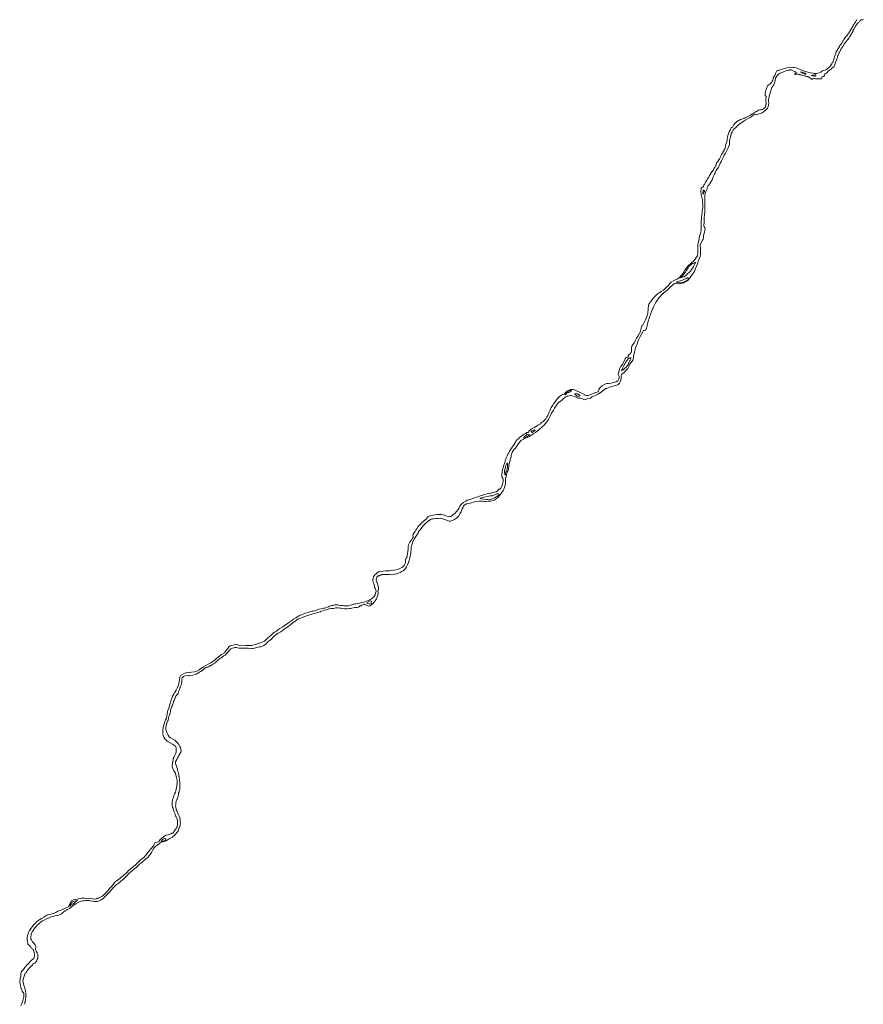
# Model space of a CAD drawing. Header units: metres. Extents: x 222609 to 404409, y 8547781 to 8795234.
# Tile 17 of 39: x 374342 to 383106, y 8565096 to 8575332. Entities that reach past the tile are written whole.
import ezdxf

# ---------------------------------------------------------------- set-up
doc = ezdxf.new("R2010")
doc.units = ezdxf.units.M
doc.layers.add('01. RIO', color=7, linetype='Continuous', lineweight=5, true_color=0x2776bb)

# ---------------------------------------------------------------- blocks, each defined once
blk = doc.blocks.new('REIORORI')
at = {"layer": '01. RIO', "color": 152, "lineweight": 15, "true_color": 0x2776bb, "flags": 128}
for points in [[(383067, 8575314), (383071, 8575319), (383078, 8575325), (383083, 8575330), (383092, 8575332), (383101, 8575331), (383106, 8575333)], [(379631, 8571045), (379632, 8571047), (379632, 8571050), (379632, 8571053), (379636, 8571057), (379647, 8571069), (379658, 8571080), (379673, 8571086), (379689, 8571089), (379696, 8571098), (379709, 8571104), (379723, 8571116), (379751, 8571131), (379760, 8571142), (379779, 8571154), (379795, 8571170), (379808, 8571184), (379819, 8571202), (379828, 8571219), (379838, 8571245), (379852, 8571272), (379864, 8571301), (379879, 8571325), (379886, 8571337), (379905, 8571360), (379920, 8571381), (379936, 8571400), (379950, 8571415), (379969, 8571429), (379981, 8571435), (379997, 8571438), (380004, 8571445), (380011, 8571457), (380014, 8571461), (380022, 8571465), (380029, 8571469), (380033, 8571472), (380036, 8571476), (380038, 8571478), (380041, 8571478), (380044, 8571478), (380053, 8571482), (380064, 8571488), (380075, 8571488), (380091, 8571487), (380111, 8571481), (380133, 8571472), (380156, 8571460), (380185, 8571447), (380208, 8571435), (380214, 8571428), (380226, 8571427), (380244, 8571427), (380264, 8571432), (380293, 8571442), (380308, 8571449), (380328, 8571455), (380350, 8571465), (380353, 8571473), (380360, 8571489), (380373, 8571507), (380397, 8571529), (380419, 8571542), (380440, 8571549), (380459, 8571551), (380485, 8571555), (380510, 8571560), (380539, 8571569), (380554, 8571578), (380564, 8571592), (380570, 8571609), (380569, 8571624), (380562, 8571637), (380560, 8571645), (380562, 8571661), (380568, 8571680), (380574, 8571702), (380584, 8571725), (380599, 8571745), (380615, 8571768), (380626, 8571791), (380632, 8571805), (380643, 8571819), (380658, 8571825), (380666, 8571833), (380668, 8571844), (380684, 8571859), (380694, 8571873), (380698, 8571883), (380697, 8571893), (380697, 8571909), (380698, 8571926), (380701, 8571939), (380715, 8571960), (380729, 8571978), (380737, 8571994), (380751, 8572020), (380764, 8572043), (380778, 8572065), (380792, 8572089), (380796, 8572110), (380800, 8572136), (380805, 8572148), (380816, 8572157), (380830, 8572184), (380843, 8572213), (380854, 8572237), (380863, 8572263), (380868, 8572279), (380869, 8572294), (380870, 8572310), (380872, 8572324), (380872, 8572334), (380874, 8572357), (380877, 8572374), (380883, 8572384), (380904, 8572413), (380924, 8572437), (380939, 8572455), (380953, 8572467), (380969, 8572483), (380980, 8572489), (381005, 8572505), (381029, 8572520), (381046, 8572537), (381066, 8572554), (381077, 8572567), (381086, 8572577), (381097, 8572588), (381110, 8572602), (381134, 8572618), (381156, 8572628), (381178, 8572639), (381200, 8572655), (381213, 8572672), (381233, 8572698), (381246, 8572714), (381251, 8572728), (381270, 8572754), (381289, 8572777), (381313, 8572797), (381347, 8572830), (381369, 8572859), (381382, 8572879), (381385, 8572897), (381386, 8572918), (381387, 8572945), (381386, 8572964), (381388, 8572990), (381395, 8573027), (381400, 8573049), (381402, 8573067), (381408, 8573091), (381418, 8573125), (381422, 8573145), (381423, 8573160), (381423, 8573186), (381423, 8573197), (381422, 8573201), (381421, 8573210), (381422, 8573224), (381423, 8573242), (381424, 8573259), (381425, 8573274), (381426, 8573285), (381428, 8573293), (381430, 8573304), (381431, 8573324), (381433, 8573342), (381435, 8573364), (381438, 8573378), (381437, 8573388), (381437, 8573407), (381436, 8573413), (381436, 8573421), (381437, 8573436), (381436, 8573448), (381434, 8573460), (381431, 8573474), (381429, 8573488), (381426, 8573500), (381422, 8573513), (381420, 8573525), (381419, 8573539), (381419, 8573556), (381420, 8573568), (381422, 8573581), (381427, 8573587), (381432, 8573589), (381440, 8573590), (381445, 8573599), (381450, 8573613), (381456, 8573622), (381468, 8573642), (381480, 8573662), (381488, 8573677), (381502, 8573696), (381509, 8573712), (381516, 8573724), (381525, 8573739), (381536, 8573754), (381548, 8573772), (381555, 8573788), (381562, 8573800), (381571, 8573812), (381575, 8573816), (381576, 8573821), (381577, 8573826), (381579, 8573833), (381582, 8573842), (381585, 8573849), (381593, 8573859), (381605, 8573876), (381611, 8573883), (381620, 8573899), (381626, 8573912), (381634, 8573930), (381639, 8573940), (381645, 8573949), (381648, 8573955), (381653, 8573965), (381659, 8573976), (381662, 8573984), (381670, 8573994), (381672, 8574002), (381673, 8574011), (381675, 8574020), (381678, 8574036), (381682, 8574046), (381687, 8574062), (381690, 8574078), (381691, 8574091), (381694, 8574111), (381697, 8574128), (381705, 8574149), (381712, 8574165), (381721, 8574183), (381725, 8574190), (381730, 8574204), (381739, 8574213), (381746, 8574216), (381749, 8574221), (381753, 8574229), (381756, 8574235), (381762, 8574238), (381767, 8574248), (381774, 8574255), (381779, 8574260), (381783, 8574263), (381788, 8574267), (381794, 8574273), (381802, 8574279), (381808, 8574283), (381820, 8574289), (381829, 8574293), (381844, 8574299), (381856, 8574305), (381866, 8574309), (381875, 8574310), (381884, 8574315), (381893, 8574318), (381907, 8574327), (381926, 8574336), (381937, 8574343), (381941, 8574346), (381958, 8574356), (381971, 8574363), (381983, 8574371), (381992, 8574378), (382002, 8574382), (382008, 8574385), (382016, 8574390), (382031, 8574395), (382045, 8574396), (382057, 8574400), (382068, 8574407), (382077, 8574413), (382086, 8574419), (382090, 8574429), (382092, 8574440), (382093, 8574448), (382094, 8574453), (382095, 8574458), (382095, 8574469), (382094, 8574487), (382092, 8574500), (382093, 8574507), (382094, 8574514), (382095, 8574521), (382095, 8574533), (382090, 8574539), (382087, 8574541), (382086, 8574548), (382086, 8574560), (382088, 8574574), (382087, 8574580), (382089, 8574585), (382093, 8574592), (382094, 8574600), (382096, 8574606), (382101, 8574617), (382103, 8574628), (382112, 8574641), (382121, 8574654), (382133, 8574662), (382146, 8574673), (382154, 8574684), (382160, 8574692), (382163, 8574698), (382165, 8574699), (382167, 8574702), (382170, 8574710), (382171, 8574720), (382169, 8574729), (382170, 8574732), (382174, 8574734), (382180, 8574741), (382182, 8574747), (382187, 8574753), (382189, 8574759), (382193, 8574765), (382194, 8574772), (382197, 8574780), (382202, 8574788), (382203, 8574795), (382208, 8574799), (382216, 8574803), (382225, 8574804), (382233, 8574806), (382244, 8574812), (382259, 8574817), (382277, 8574823), (382299, 8574829), (382313, 8574833), (382335, 8574836), (382357, 8574837), (382372, 8574836), (382388, 8574834), (382408, 8574832), (382425, 8574825), (382449, 8574814), (382470, 8574803), (382503, 8574792), (382520, 8574789), (382554, 8574781), (382589, 8574775), (382599, 8574773), (382619, 8574773), (382635, 8574776), (382648, 8574780), (382664, 8574785), (382672, 8574792), (382682, 8574799), (382696, 8574803), (382708, 8574806), (382722, 8574815), (382734, 8574824), (382744, 8574833), (382753, 8574840), (382758, 8574846), (382765, 8574854), (382775, 8574869), (382783, 8574884), (382788, 8574890), (382792, 8574899), (382795, 8574910), (382803, 8574929), (382802, 8574936), (382802, 8574940), (382805, 8574945), (382808, 8574950), (382813, 8574963), (382819, 8574979), (382822, 8574991), (382825, 8574997), (382832, 8575009), (382838, 8575019), (382841, 8575028), (382848, 8575035), (382857, 8575053), (382862, 8575063), (382871, 8575075), (382879, 8575086), (382886, 8575098), (382895, 8575111), (382905, 8575126), (382917, 8575146), (382923, 8575159), (382933, 8575166), (382943, 8575175), (382946, 8575184), (382950, 8575186), (382951, 8575190), (382956, 8575194), (382961, 8575205), (382967, 8575214), (382978, 8575230), (382981, 8575237), (382982, 8575241), (382983, 8575244), (382986, 8575248), (382989, 8575255), (382993, 8575259), (382997, 8575261), (382997, 8575266), (382998, 8575269), (383002, 8575275), (383007, 8575282), (383011, 8575289), (383015, 8575296), (383025, 8575308), (383029, 8575314), (383033, 8575322), (383039, 8575331)], [(379658, 8571015), (379665, 8571018), (379674, 8571022), (379676, 8571025), (379680, 8571029), (379702, 8571042), (379719, 8571053), (379730, 8571066), (379746, 8571080), (379762, 8571091), (379773, 8571102), (379786, 8571114), (379799, 8571128), (379807, 8571137), (379819, 8571152), (379827, 8571165), (379835, 8571177), (379843, 8571190), (379854, 8571211), (379868, 8571242), (379883, 8571265), (379899, 8571292), (379921, 8571328), (379941, 8571351), (379967, 8571371), (379979, 8571379), (379987, 8571389), (379999, 8571399), (380013, 8571410), (380026, 8571417), (380035, 8571419), (380046, 8571423), (380064, 8571426), (380094, 8571419), (380131, 8571403), (380145, 8571398), (380167, 8571399), (380193, 8571391), (380197, 8571384), (380208, 8571380), (380223, 8571383), (380237, 8571390), (380259, 8571393), (380272, 8571399), (380287, 8571410), (380295, 8571414), (380308, 8571418), (380333, 8571432), (380354, 8571443), (380382, 8571459), (380403, 8571477), (380431, 8571498), (380441, 8571498), (380466, 8571511), (380491, 8571516), (380508, 8571522), (380532, 8571528), (380554, 8571537), (380563, 8571543), (380573, 8571553), (380579, 8571566), (380585, 8571576), (380592, 8571599), (380590, 8571621), (380590, 8571632), (380597, 8571646), (380620, 8571666), (380642, 8571687), (380658, 8571706), (380668, 8571720), (380674, 8571734), (380682, 8571752), (380694, 8571768), (380711, 8571792), (380720, 8571813), (380719, 8571832), (380722, 8571847), (380728, 8571873), (380732, 8571893), (380740, 8571920), (380745, 8571938), (380752, 8571953), (380759, 8571972), (380766, 8571994), (380774, 8572010), (380789, 8572039), (380803, 8572064), (380814, 8572087), (380823, 8572100), (380833, 8572101), (380842, 8572105), (380848, 8572111), (380854, 8572121), (380857, 8572135), (380862, 8572153), (380865, 8572168), (380872, 8572199), (380875, 8572208), (380876, 8572216), (380878, 8572220), (380883, 8572235), (380888, 8572249), (380891, 8572256), (380894, 8572267), (380897, 8572280), (380901, 8572289), (380905, 8572299), (380913, 8572317), (380916, 8572325), (380921, 8572337), (380929, 8572353), (380935, 8572368), (380939, 8572376), (380947, 8572387), (380958, 8572401), (380965, 8572413), (380975, 8572429), (380983, 8572440), (380998, 8572457), (381004, 8572462), (381009, 8572471), (381019, 8572481), (381034, 8572493), (381047, 8572504), (381070, 8572523), (381104, 8572555), (381117, 8572567), (381132, 8572579), (381146, 8572588), (381157, 8572594), (381172, 8572588), (381189, 8572585), (381208, 8572588), (381240, 8572598), (381267, 8572612), (381285, 8572624), (381297, 8572639), (381308, 8572652), (381320, 8572672), (381330, 8572685), (381341, 8572701), (381351, 8572716), (381359, 8572738), (381366, 8572756), (381372, 8572770), (381383, 8572793), (381391, 8572818), (381400, 8572845), (381410, 8572872), (381415, 8572889), (381413, 8572916), (381413, 8572942), (381413, 8572959), (381410, 8572979), (381411, 8572993), (381417, 8573007), (381420, 8573016), (381436, 8573039), (381443, 8573050), (381444, 8573063), (381446, 8573086), (381449, 8573103), (381455, 8573125), (381461, 8573140), (381462, 8573158), (381460, 8573168), (381453, 8573180), (381450, 8573189), (381450, 8573201), (381452, 8573218), (381453, 8573234), (381453, 8573246), (381453, 8573263), (381454, 8573284), (381455, 8573293), (381455, 8573305), (381456, 8573314), (381458, 8573326), (381458, 8573343), (381459, 8573364), (381461, 8573381), (381461, 8573391), (381460, 8573407), (381461, 8573426), (381460, 8573453), (381460, 8573484), (381458, 8573496), (381459, 8573506), (381464, 8573523), (381466, 8573533), (381470, 8573545), (381477, 8573561), (381479, 8573567), (381482, 8573577), (381485, 8573588), (381492, 8573602), (381498, 8573609), (381507, 8573622), (381518, 8573641), (381535, 8573669), (381545, 8573697), (381553, 8573714), (381560, 8573730), (381566, 8573740), (381571, 8573748), (381578, 8573764), (381585, 8573775), (381600, 8573799), (381611, 8573820), (381620, 8573842), (381631, 8573862), (381642, 8573884), (381655, 8573906), (381662, 8573923), (381674, 8573945), (381690, 8573980), (381701, 8574001), (381709, 8574016), (381715, 8574033), (381717, 8574053), (381715, 8574068), (381718, 8574085), (381724, 8574102), (381728, 8574122), (381728, 8574136), (381732, 8574144), (381745, 8574164), (381755, 8574185), (381765, 8574198), (381780, 8574212), (381798, 8574228), (381810, 8574239), (381833, 8574258), (381858, 8574275), (381877, 8574286), (381902, 8574300), (381929, 8574316), (381941, 8574324), (381959, 8574336), (381971, 8574347), (381979, 8574349), (381987, 8574346), (381992, 8574344), (382004, 8574346), (382015, 8574349), (382036, 8574358), (382055, 8574365), (382070, 8574373), (382087, 8574387), (382100, 8574400), (382112, 8574414), (382117, 8574426), (382122, 8574445), (382123, 8574471), (382122, 8574493), (382120, 8574509), (382123, 8574517), (382127, 8574522), (382129, 8574539), (382135, 8574563), (382141, 8574578), (382146, 8574593), (382149, 8574607), (382157, 8574627), (382175, 8574654), (382181, 8574667), (382187, 8574682), (382189, 8574698), (382195, 8574723), (382200, 8574734), (382207, 8574746), (382219, 8574760), (382234, 8574772), (382249, 8574780), (382268, 8574788), (382285, 8574795), (382302, 8574802), (382307, 8574805), (382322, 8574806), (382333, 8574808), (382341, 8574809), (382345, 8574810), (382355, 8574810), (382363, 8574808), (382376, 8574802), (382393, 8574793), (382398, 8574790), (382404, 8574787), (382409, 8574785), (382412, 8574780), (382406, 8574776), (382396, 8574772), (382396, 8574768), (382396, 8574766), (382396, 8574765), (382399, 8574764), (382404, 8574764), (382408, 8574766), (382413, 8574767), (382418, 8574768), (382425, 8574766), (382429, 8574765), (382435, 8574765), (382443, 8574762), (382447, 8574760), (382455, 8574759), (382464, 8574757), (382469, 8574755), (382480, 8574753), (382490, 8574750), (382501, 8574746), (382509, 8574744), (382514, 8574743), (382519, 8574742), (382524, 8574742), (382529, 8574740), (382534, 8574737), (382541, 8574733), (382549, 8574728), (382554, 8574724), (382563, 8574718), (382568, 8574715), (382577, 8574714), (382583, 8574717), (382590, 8574720), (382599, 8574720), (382609, 8574719), (382616, 8574719), (382628, 8574718), (382641, 8574718), (382662, 8574718), (382670, 8574719), (382672, 8574722), (382674, 8574726), (382674, 8574730), (382674, 8574735), (382677, 8574738), (382684, 8574739), (382692, 8574741), (382695, 8574742), (382698, 8574745), (382699, 8574749), (382700, 8574755), (382702, 8574759), (382707, 8574769), (382714, 8574773), (382720, 8574774), (382722, 8574778), (382722, 8574781), (382726, 8574781), (382732, 8574782), (382735, 8574788), (382735, 8574793), (382735, 8574794), (382739, 8574796), (382745, 8574800), (382752, 8574805), (382755, 8574808), (382759, 8574812), (382768, 8574815), (382772, 8574819), (382776, 8574826), (382781, 8574831), (382787, 8574834), (382795, 8574837), (382798, 8574839), (382800, 8574842), (382804, 8574847), (382807, 8574852), (382809, 8574861), (382811, 8574865), (382814, 8574876), (382817, 8574884), (382818, 8574890), (382822, 8574899), (382824, 8574907), (382826, 8574913), (382829, 8574922), (382830, 8574926), (382836, 8574940), (382838, 8574948), (382839, 8574952), (382842, 8574961), (382844, 8574964), (382848, 8574976), (382852, 8574984), (382857, 8574992), (382862, 8575003), (382866, 8575010), (382869, 8575015), (382871, 8575020), (382876, 8575031), (382882, 8575038), (382887, 8575047), (382893, 8575055), (382896, 8575060), (382899, 8575062), (382903, 8575070), (382905, 8575074), (382908, 8575081), (382913, 8575088), (382919, 8575094), (382929, 8575107), (382931, 8575108), (382936, 8575115), (382942, 8575124), (382949, 8575131), (382958, 8575142), (382962, 8575149), (382966, 8575156), (382973, 8575165), (382973, 8575169), (382975, 8575172), (382976, 8575175), (382978, 8575179), (382981, 8575186), (382984, 8575191), (382993, 8575200), (382994, 8575203), (382995, 8575207), (382997, 8575210), (382999, 8575214), (382999, 8575217), (382999, 8575222), (383002, 8575227), (383007, 8575233), (383011, 8575235), (383017, 8575247), (383022, 8575257), (383026, 8575264), (383028, 8575269), (383033, 8575276), (383037, 8575281), (383040, 8575285), (383045, 8575291), (383049, 8575296), (383054, 8575302), (383065, 8575311)], [(374363, 8565105), (374367, 8565113), (374371, 8565122), (374373, 8565130), (374376, 8565139), (374378, 8565148), (374381, 8565160), (374383, 8565165), (374384, 8565171), (374385, 8565177), (374386, 8565186), (374386, 8565195), (374386, 8565202), (374384, 8565209), (374380, 8565216), (374375, 8565223), (374369, 8565234), (374364, 8565246), (374360, 8565257), (374358, 8565261), (374352, 8565289), (374346, 8565317), (374342, 8565329), (374347, 8565369), (374353, 8565389), (374354, 8565399), (374353, 8565412), (374358, 8565429), (374365, 8565441), (374380, 8565459), (374394, 8565478), (374412, 8565500), (374432, 8565521), (374458, 8565547), (374465, 8565555), (374475, 8565563), (374488, 8565574), (374493, 8565585), (374496, 8565597), (374497, 8565611), (374495, 8565624), (374491, 8565632), (374486, 8565654), (374482, 8565666), (374478, 8565670), (374465, 8565676), (374457, 8565690), (374449, 8565703), (374444, 8565708), (374433, 8565715), (374428, 8565722), (374427, 8565735), (374424, 8565744), (374423, 8565754), (374421, 8565769), (374419, 8565780), (374419, 8565792), (374422, 8565808), (374425, 8565823), (374438, 8565848), (374445, 8565863), (374459, 8565884), (374474, 8565904), (374482, 8565915), (374490, 8565926), (374497, 8565929), (374505, 8565939), (374511, 8565948), (374532, 8565963), (374552, 8565977), (374569, 8565989), (374593, 8566003), (374612, 8566016), (374623, 8566022), (374636, 8566027), (374656, 8566029), (374678, 8566036), (374701, 8566043), (374718, 8566051), (374738, 8566063), (374761, 8566070), (374795, 8566087), (374813, 8566096), (374844, 8566108), (374853, 8566113), (374855, 8566126), (374860, 8566133), (374870, 8566153), (374875, 8566168), (374879, 8566176), (374897, 8566181), (374923, 8566185), (374942, 8566189), (374948, 8566194), (374969, 8566197), (374989, 8566200), (375001, 8566201), (375011, 8566199), (375027, 8566196), (375048, 8566194), (375062, 8566197), (375078, 8566198), (375099, 8566193), (375119, 8566191), (375139, 8566193), (375147, 8566198), (375159, 8566200), (375176, 8566206), (375195, 8566216), (375211, 8566230), (375229, 8566248), (375253, 8566271), (375280, 8566304), (375304, 8566328), (375319, 8566352), (375337, 8566372), (375353, 8566383), (375369, 8566395), (375398, 8566419), (375421, 8566436), (375451, 8566463), (375477, 8566490), (375504, 8566511), (375545, 8566547), (375574, 8566574), (375595, 8566594), (375631, 8566623), (375656, 8566651), (375671, 8566671), (375688, 8566692), (375706, 8566712), (375715, 8566722), (375725, 8566736), (375733, 8566744), (375738, 8566762), (375745, 8566774), (375767, 8566783), (375781, 8566787), (375791, 8566790), (375796, 8566799), (375800, 8566808), (375804, 8566814), (375813, 8566818), (375819, 8566822), (375829, 8566834), (375848, 8566845), (375865, 8566853), (375883, 8566857), (375911, 8566869), (375922, 8566874), (375932, 8566877), (375939, 8566884), (375944, 8566891), (375949, 8566900), (375957, 8566910), (375963, 8566918), (375968, 8566929), (375977, 8566943), (375982, 8566965), (375983, 8566986), (375980, 8567007), (375973, 8567031), (375966, 8567045), (375962, 8567055), (375953, 8567082), (375945, 8567097), (375940, 8567114), (375935, 8567136), (375929, 8567145), (375925, 8567170), (375925, 8567195), (375929, 8567221), (375939, 8567250), (375951, 8567283), (375959, 8567301), (375966, 8567333), (375973, 8567364), (375977, 8567396), (375977, 8567423), (375969, 8567463), (375959, 8567500), (375944, 8567523), (375935, 8567542), (375926, 8567566), (375926, 8567578), (375928, 8567602), (375933, 8567621), (375936, 8567637), (375937, 8567650), (375942, 8567662), (375946, 8567670), (375954, 8567687), (375960, 8567699), (375966, 8567717), (375969, 8567736), (375969, 8567752), (375967, 8567767), (375961, 8567780), (375951, 8567788), (375931, 8567800), (375904, 8567813), (375875, 8567833), (375850, 8567856), (375841, 8567875), (375834, 8567892), (375828, 8567918), (375830, 8567947), (375833, 8567971), (375838, 8568002), (375845, 8568024), (375856, 8568053), (375866, 8568071), (375869, 8568092), (375873, 8568112), (375878, 8568136), (375880, 8568151), (375892, 8568174), (375904, 8568222), (375911, 8568251), (375922, 8568277), (375930, 8568300), (375943, 8568322), (375948, 8568332), (375956, 8568345), (375966, 8568362), (375977, 8568384), (375992, 8568418), (375998, 8568449), (376002, 8568472), (376004, 8568500), (376012, 8568516), (376036, 8568529), (376068, 8568541), (376102, 8568547), (376127, 8568549), (376159, 8568553), (376181, 8568559), (376206, 8568575), (376224, 8568589), (376250, 8568603), (376275, 8568620), (376301, 8568632), (376327, 8568645), (376363, 8568671), (376382, 8568689), (376407, 8568709), (376440, 8568733), (376468, 8568749), (376485, 8568771), (376503, 8568795), (376513, 8568812), (376527, 8568823), (376547, 8568828), (376569, 8568835), (376598, 8568836), (376624, 8568828), (376647, 8568829), (376690, 8568825), (376719, 8568827), (376750, 8568828), (376777, 8568833), (376813, 8568844), (376855, 8568856), (376884, 8568873), (376915, 8568901), (376932, 8568916), (376959, 8568939), (376976, 8568953), (376988, 8568966), (377010, 8568977), (377024, 8568988), (377046, 8569003), (377075, 8569022), (377104, 8569041), (377130, 8569058), (377148, 8569071), (377170, 8569088), (377188, 8569100), (377209, 8569113), (377229, 8569126), (377250, 8569138), (377279, 8569150), (377310, 8569161), (377336, 8569170), (377357, 8569177), (377376, 8569183), (377391, 8569185), (377408, 8569187), (377419, 8569190), (377433, 8569196), (377450, 8569203), (377473, 8569209), (377486, 8569212), (377498, 8569214), (377511, 8569214), (377522, 8569219), (377535, 8569224), (377551, 8569229), (377560, 8569235), (377573, 8569238), (377586, 8569241), (377598, 8569242), (377613, 8569248), (377630, 8569250), (377648, 8569248), (377661, 8569245), (377677, 8569243), (377694, 8569241), (377709, 8569240), (377730, 8569240), (377741, 8569238), (377755, 8569240), (377776, 8569244), (377792, 8569248), (377801, 8569252), (377809, 8569256), (377817, 8569257), (377828, 8569258), (377837, 8569259), (377853, 8569263), (377872, 8569267), (377887, 8569271), (377904, 8569275), (377927, 8569280), (377945, 8569286), (377962, 8569294), (377978, 8569301), (377984, 8569306), (377996, 8569311), (378010, 8569322), (378022, 8569334), (378034, 8569352), (378039, 8569372), (378044, 8569389), (378042, 8569400), (378037, 8569417), (378033, 8569425), (378029, 8569432), (378027, 8569448), (378021, 8569466), (378017, 8569476), (378014, 8569488), (378012, 8569501), (378012, 8569511), (378014, 8569524), (378019, 8569539), (378024, 8569551), (378033, 8569560), (378042, 8569569), (378059, 8569585), (378070, 8569591), (378087, 8569592), (378105, 8569596), (378118, 8569599), (378143, 8569601), (378168, 8569602), (378185, 8569604), (378202, 8569605), (378226, 8569608), (378252, 8569612), (378277, 8569620), (378299, 8569630), (378320, 8569641), (378336, 8569658), (378348, 8569678), (378349, 8569688), (378350, 8569707), (378351, 8569719), (378355, 8569729), (378362, 8569742), (378366, 8569753), (378368, 8569766), (378371, 8569782), (378375, 8569805), (378377, 8569828), (378377, 8569851), (378380, 8569872), (378388, 8569887), (378394, 8569902), (378407, 8569915), (378416, 8569930), (378423, 8569942), (378429, 8569953), (378429, 8569961), (378427, 8569969), (378428, 8569976), (378430, 8569983), (378445, 8570004), (378451, 8570013), (378456, 8570024), (378466, 8570039), (378482, 8570062), (378499, 8570082), (378518, 8570104), (378533, 8570116), (378554, 8570134), (378569, 8570144), (378575, 8570152), (378580, 8570160), (378586, 8570167), (378604, 8570174), (378634, 8570180), (378656, 8570185), (378680, 8570188), (378712, 8570188), (378716, 8570190), (378742, 8570186), (378761, 8570178), (378779, 8570171), (378803, 8570166), (378820, 8570168), (378831, 8570175), (378846, 8570187), (378861, 8570200), (378881, 8570219), (378897, 8570240), (378904, 8570251), (378914, 8570275), (378926, 8570287), (378938, 8570304), (378953, 8570313), (378977, 8570328), (378989, 8570337), (379007, 8570341), (379038, 8570351), (379065, 8570362), (379085, 8570368), (379105, 8570373), (379120, 8570380), (379140, 8570386), (379154, 8570389), (379168, 8570396), (379197, 8570403), (379222, 8570407), (379257, 8570416), (379292, 8570425), (379306, 8570434), (379321, 8570450), (379331, 8570452), (379339, 8570461), (379353, 8570493), (379363, 8570531), (379365, 8570548), (379360, 8570565), (379354, 8570572), (379352, 8570583), (379351, 8570597), (379351, 8570608), (379353, 8570619), (379354, 8570630), (379355, 8570639), (379358, 8570655), (379364, 8570673), (379368, 8570686), (379373, 8570700), (379378, 8570717), (379381, 8570732), (379384, 8570739), (379386, 8570747), (379392, 8570765), (379397, 8570778), (379405, 8570798), (379414, 8570816), (379422, 8570831), (379429, 8570847), (379436, 8570856), (379444, 8570869), (379451, 8570877), (379457, 8570887), (379462, 8570894), (379469, 8570903), (379475, 8570913), (379486, 8570930), (379492, 8570940), (379496, 8570949), (379507, 8570965), (379519, 8570973), (379535, 8570988), (379551, 8571001), (379565, 8571009), (379571, 8571015), (379584, 8571023), (379596, 8571031), (379609, 8571039), (379615, 8571042), (379621, 8571041), (379626, 8571042)], [(374394, 8565098), (374396, 8565102), (374397, 8565110), (374397, 8565118), (374398, 8565122), (374400, 8565125), (374401, 8565135), (374402, 8565144), (374404, 8565150), (374405, 8565162), (374407, 8565172), (374407, 8565181), (374410, 8565185), (374410, 8565189), (374406, 8565194), (374406, 8565202), (374406, 8565212), (374404, 8565226), (374402, 8565239), (374400, 8565248), (374398, 8565255), (374394, 8565262), (374391, 8565274), (374382, 8565304), (374378, 8565329), (374376, 8565340), (374379, 8565359), (374385, 8565377), (374389, 8565385), (374397, 8565411), (374399, 8565419), (374405, 8565425), (374415, 8565439), (374424, 8565450), (374432, 8565461), (374438, 8565468), (374450, 8565483), (374466, 8565495), (374474, 8565504), (374478, 8565514), (374482, 8565521), (374487, 8565521), (374499, 8565523), (374507, 8565532), (374516, 8565545), (374524, 8565564), (374530, 8565575), (374532, 8565590), (374532, 8565603), (374530, 8565617), (374528, 8565624), (374524, 8565632), (374518, 8565642), (374510, 8565658), (374506, 8565666), (374507, 8565676), (374509, 8565691), (374510, 8565701), (374507, 8565709), (374503, 8565714), (374489, 8565731), (374476, 8565746), (374463, 8565765), (374459, 8565773), (374458, 8565781), (374458, 8565799), (374460, 8565818), (374463, 8565836), (374471, 8565848), (374482, 8565863), (374500, 8565891), (374512, 8565906), (374525, 8565919), (374536, 8565930), (374548, 8565939), (374564, 8565952), (374579, 8565964), (374595, 8565972), (374621, 8565984), (374634, 8565990), (374668, 8566006), (374690, 8566010), (374706, 8566016), (374726, 8566020), (374747, 8566024), (374764, 8566030), (374776, 8566038), (374788, 8566046), (374796, 8566053), (374802, 8566058), (374816, 8566067), (374822, 8566073), (374828, 8566074), (374836, 8566082), (374847, 8566087), (374858, 8566092), (374876, 8566105), (374890, 8566117), (374908, 8566129), (374926, 8566141), (374957, 8566158), (374977, 8566167), (374995, 8566172), (375012, 8566173), (375024, 8566174), (375032, 8566175), (375044, 8566175), (375053, 8566174), (375064, 8566174), (375079, 8566173), (375098, 8566170), (375114, 8566166), (375127, 8566164), (375136, 8566164), (375149, 8566165), (375160, 8566169), (375174, 8566176), (375188, 8566181), (375204, 8566192), (375221, 8566207), (375246, 8566233), (375267, 8566256), (375289, 8566278), (375314, 8566306), (375333, 8566327), (375346, 8566341), (375354, 8566345), (375361, 8566349), (375394, 8566377), (375423, 8566402), (375450, 8566427), (375480, 8566459), (375496, 8566473), (375511, 8566485), (375525, 8566497), (375534, 8566506), (375538, 8566508), (375548, 8566516), (375562, 8566529), (375574, 8566540), (375586, 8566554), (375588, 8566558), (375600, 8566564), (375607, 8566569), (375618, 8566577), (375621, 8566582), (375628, 8566588), (375638, 8566595), (375656, 8566611), (375672, 8566624), (375687, 8566644), (375700, 8566658), (375710, 8566675), (375723, 8566694), (375737, 8566720), (375748, 8566733), (375756, 8566741), (375766, 8566746), (375775, 8566753), (375792, 8566766), (375801, 8566774), (375804, 8566781), (375810, 8566783), (375833, 8566787), (375862, 8566795), (375894, 8566815), (375910, 8566823), (375929, 8566833), (375940, 8566844), (375945, 8566848), (375960, 8566865), (375969, 8566873), (375976, 8566882), (375988, 8566896), (375991, 8566906), (375996, 8566920), (376000, 8566931), (376002, 8566936), (376008, 8566958), (376009, 8566973), (376011, 8566981), (376011, 8566987), (376010, 8566997), (376009, 8567007), (376009, 8567016), (376006, 8567034), (375999, 8567051), (375993, 8567067), (375982, 8567089), (375973, 8567107), (375969, 8567117), (375967, 8567129), (375963, 8567145), (375962, 8567159), (375963, 8567165), (375963, 8567174), (375965, 8567185), (375967, 8567210), (375971, 8567219), (375974, 8567227), (375978, 8567230), (375982, 8567238), (375985, 8567250), (375988, 8567261), (375990, 8567282), (375993, 8567294), (375997, 8567304), (375999, 8567315), (376004, 8567330), (376006, 8567345), (376006, 8567356), (376006, 8567368), (376005, 8567379), (376006, 8567385), (376006, 8567398), (376006, 8567408), (376003, 8567421), (376002, 8567437), (376000, 8567451), (375997, 8567459), (375995, 8567474), (375995, 8567487), (375991, 8567498), (375988, 8567512), (375983, 8567527), (375981, 8567540), (375978, 8567550), (375974, 8567560), (375970, 8567571), (375963, 8567589), (375961, 8567604), (375961, 8567615), (375959, 8567621), (375964, 8567625), (375974, 8567641), (375983, 8567657), (375987, 8567665), (375992, 8567676), (375997, 8567686), (376003, 8567696), (376010, 8567708), (376017, 8567717), (376021, 8567724), (376020, 8567730), (376017, 8567748), (376012, 8567766), (376005, 8567776), (375994, 8567797), (375974, 8567822), (375952, 8567841), (375932, 8567854), (375910, 8567868), (375895, 8567877), (375883, 8567895), (375873, 8567914), (375862, 8567939), (375859, 8567955), (375861, 8567975), (375864, 8567992), (375868, 8568009), (375867, 8568014), (375870, 8568019), (375874, 8568026), (375879, 8568040), (375884, 8568050), (375888, 8568069), (375892, 8568087), (375896, 8568095), (375901, 8568111), (375905, 8568122), (375908, 8568136), (375908, 8568143), (375910, 8568154), (375913, 8568165), (375916, 8568174), (375918, 8568185), (375925, 8568197), (375929, 8568206), (375933, 8568218), (375936, 8568227), (375941, 8568244), (375945, 8568256), (375959, 8568288), (375968, 8568306), (375981, 8568321), (375987, 8568330), (375991, 8568344), (375996, 8568354), (376002, 8568370), (376007, 8568380), (376007, 8568387), (376009, 8568392), (376012, 8568397), (376015, 8568405), (376017, 8568410), (376022, 8568425), (376024, 8568435), (376026, 8568445), (376028, 8568457), (376027, 8568466), (376027, 8568472), (376028, 8568480), (376031, 8568489), (376036, 8568498), (376042, 8568503), (376049, 8568507), (376063, 8568511), (376081, 8568513), (376097, 8568512), (376107, 8568512), (376114, 8568513), (376140, 8568518), (376164, 8568525), (376176, 8568530), (376187, 8568536), (376197, 8568540), (376203, 8568545), (376210, 8568548), (376221, 8568555), (376229, 8568560), (376238, 8568568), (376250, 8568577), (376262, 8568588), (376269, 8568593), (376276, 8568599), (376281, 8568601), (376284, 8568602), (376289, 8568602), (376293, 8568600), (376296, 8568600), (376304, 8568606), (376308, 8568610), (376313, 8568612), (376318, 8568612), (376320, 8568614), (376322, 8568617), (376326, 8568620), (376331, 8568621), (376341, 8568627), (376351, 8568634), (376357, 8568638), (376366, 8568644), (376375, 8568645), (376378, 8568648), (376379, 8568655), (376381, 8568658), (376389, 8568663), (376398, 8568669), (376406, 8568676), (376411, 8568680), (376413, 8568685), (376419, 8568690), (376424, 8568693), (376427, 8568693), (376433, 8568696), (376450, 8568708), (376463, 8568718), (376475, 8568725), (376490, 8568739), (376498, 8568750), (376509, 8568761), (376520, 8568777), (376529, 8568786), (376537, 8568792), (376551, 8568798), (376565, 8568803), (376578, 8568805), (376593, 8568804), (376606, 8568802), (376619, 8568800), (376638, 8568798), (376652, 8568797), (376665, 8568799), (376678, 8568799), (376694, 8568799), (376716, 8568798), (376729, 8568794), (376740, 8568793), (376752, 8568794), (376764, 8568796), (376782, 8568798), (376803, 8568804), (376818, 8568808), (376837, 8568811), (376847, 8568814), (376863, 8568818), (376879, 8568827), (376891, 8568836), (376898, 8568841), (376908, 8568853), (376916, 8568858), (376928, 8568870), (376939, 8568878), (376951, 8568889), (376957, 8568893), (376966, 8568902), (376982, 8568920), (376994, 8568931), (377011, 8568945), (377028, 8568954), (377055, 8568970), (377072, 8568984), (377090, 8568995), (377108, 8569008), (377130, 8569024), (377152, 8569039), (377166, 8569053), (377179, 8569062), (377205, 8569079), (377232, 8569099), (377244, 8569106), (377258, 8569112), (377276, 8569119), (377304, 8569129), (377331, 8569139), (377358, 8569145), (377387, 8569154), (377415, 8569163), (377439, 8569169), (377463, 8569178), (377467, 8569181), (377491, 8569186), (377507, 8569193), (377529, 8569198), (377552, 8569206), (377563, 8569210), (377571, 8569214), (377577, 8569212), (377589, 8569210), (377604, 8569212), (377624, 8569217), (377646, 8569217), (377666, 8569216), (377679, 8569215), (377693, 8569212), (377719, 8569208), (377742, 8569209), (377760, 8569210), (377776, 8569212), (377793, 8569216), (377823, 8569221), (377846, 8569222), (377861, 8569225), (377873, 8569231), (377873, 8569235), (377877, 8569238), (377889, 8569240), (377897, 8569246), (377915, 8569252), (377925, 8569257), (377928, 8569253), (377948, 8569241), (377965, 8569237), (377980, 8569239), (377998, 8569249), (378009, 8569260), (378026, 8569277), (378034, 8569290), (378044, 8569304), (378048, 8569315), (378051, 8569322), (378055, 8569334), (378063, 8569350), (378067, 8569375), (378064, 8569395), (378063, 8569400), (378068, 8569403), (378070, 8569414), (378068, 8569433), (378064, 8569455), (378059, 8569467), (378054, 8569478), (378051, 8569483), (378051, 8569490), (378049, 8569497), (378046, 8569509), (378045, 8569517), (378048, 8569527), (378051, 8569537), (378059, 8569545), (378067, 8569549), (378075, 8569551), (378079, 8569555), (378087, 8569557), (378096, 8569559), (378099, 8569563), (378105, 8569563), (378123, 8569563), (378145, 8569566), (378166, 8569565), (378185, 8569563), (378202, 8569562), (378225, 8569564), (378248, 8569570), (378260, 8569573), (378277, 8569580), (378294, 8569587), (378305, 8569593), (378324, 8569604), (378338, 8569615), (378349, 8569628), (378359, 8569643), (378370, 8569665), (378380, 8569690), (378387, 8569711), (378395, 8569738), (378402, 8569768), (378406, 8569789), (378407, 8569803), (378408, 8569825), (378410, 8569852), (378414, 8569874), (378421, 8569892), (378431, 8569916), (378443, 8569937), (378458, 8569960), (378472, 8569981), (378480, 8569993), (378486, 8570011), (378503, 8570030), (378519, 8570052), (378534, 8570069), (378552, 8570089), (378569, 8570104), (378585, 8570119), (378600, 8570131), (378615, 8570138), (378632, 8570142), (378645, 8570143), (378666, 8570147), (378687, 8570147), (378707, 8570150), (378729, 8570145), (378754, 8570137), (378785, 8570125), (378803, 8570118), (378816, 8570119), (378835, 8570125), (378858, 8570135), (378881, 8570151), (378903, 8570174), (378916, 8570196), (378927, 8570217), (378940, 8570248), (378949, 8570266), (378953, 8570277), (378966, 8570290), (378985, 8570299), (379008, 8570302), (379034, 8570310), (379054, 8570315), (379081, 8570323), (379116, 8570326), (379150, 8570328), (379167, 8570324), (379182, 8570324), (379210, 8570328), (379233, 8570328), (379249, 8570331), (379273, 8570337), (379286, 8570347), (379304, 8570362), (379331, 8570389), (379348, 8570412), (379365, 8570439), (379375, 8570460), (379382, 8570480), (379386, 8570498), (379389, 8570511), (379390, 8570530), (379389, 8570544), (379389, 8570554), (379400, 8570599), (379407, 8570633), (379416, 8570645), (379421, 8570662), (379422, 8570697), (379430, 8570728), (379436, 8570747), (379437, 8570761), (379444, 8570778), (379446, 8570788), (379447, 8570802), (379451, 8570811), (379456, 8570824), (379456, 8570827), (379459, 8570835), (379464, 8570845), (379468, 8570853), (379476, 8570865), (379480, 8570868), (379485, 8570872), (379492, 8570877), (379503, 8570895), (379515, 8570911), (379528, 8570929), (379545, 8570949), (379556, 8570960), (379573, 8570969), (379598, 8570982), (379621, 8570993), (379637, 8570998), (379642, 8571003), (379654, 8571012)], [(374353, 8565079), (374363, 8565102)]]:
    blk.add_lwpolyline(points, dxfattribs=at)
for points in [[(382455, 8574787), (382461, 8574784), (382468, 8574780), (382473, 8574776), (382483, 8574774), (382499, 8574766), (382507, 8574763), (382509, 8574763), (382510, 8574765), (382510, 8574769), (382508, 8574772), (382505, 8574775), (382499, 8574776), (382488, 8574780), (382479, 8574783), (382465, 8574786), (382459, 8574789), (382455, 8574788), (382455, 8574788), (382455, 8574787)], [(382570, 8574753), (382579, 8574750), (382591, 8574746), (382599, 8574745), (382605, 8574745), (382613, 8574747), (382614, 8574749), (382613, 8574754), (382610, 8574758), (382598, 8574758), (382586, 8574757), (382574, 8574756), (382570, 8574755), (382569, 8574754), (382569, 8574754)], [(381444, 8573519), (381442, 8573522), (381440, 8573528), (381440, 8573532), (381440, 8573537), (381441, 8573545), (381442, 8573552), (381443, 8573559), (381445, 8573561), (381448, 8573561), (381450, 8573557), (381454, 8573555), (381456, 8573552), (381455, 8573546), (381453, 8573542), (381450, 8573537), (381448, 8573531), (381447, 8573526), (381446, 8573520), (381445, 8573519)], [(381208, 8572651), (381213, 8572657), (381224, 8572667), (381237, 8572682), (381247, 8572698), (381257, 8572709), (381267, 8572723), (381286, 8572751), (381294, 8572765), (381301, 8572773), (381315, 8572785), (381333, 8572796), (381345, 8572800), (381351, 8572805), (381354, 8572808), (381361, 8572808), (381362, 8572806), (381360, 8572800), (381352, 8572786), (381341, 8572768), (381331, 8572749), (381317, 8572727), (381307, 8572714), (381293, 8572701), (381283, 8572692), (381275, 8572686), (381257, 8572670), (381243, 8572660), (381226, 8572654), (381211, 8572650), (381209, 8572650)], [(381164, 8572604), (381170, 8572610), (381191, 8572615), (381216, 8572621), (381243, 8572630), (381265, 8572643), (381276, 8572650), (381284, 8572649), (381288, 8572645), (381287, 8572638), (381280, 8572626), (381266, 8572618), (381250, 8572610), (381238, 8572603), (381225, 8572599), (381209, 8572597), (381201, 8572599), (381178, 8572598), (381166, 8572602), (381164, 8572603)], [(380596, 8571679), (380598, 8571693), (380603, 8571709), (380610, 8571723), (380622, 8571743), (380629, 8571755), (380636, 8571769), (380641, 8571776), (380646, 8571782), (380646, 8571786), (380652, 8571793), (380661, 8571802), (380673, 8571812), (380681, 8571816), (380684, 8571817), (380688, 8571816), (380691, 8571815), (380692, 8571812), (380692, 8571805), (380685, 8571793), (380679, 8571788), (380669, 8571770), (380668, 8571766), (380669, 8571760), (380670, 8571757), (380666, 8571751), (380656, 8571736), (380641, 8571720), (380623, 8571703), (380611, 8571692), (380608, 8571693), (380605, 8571691), (380601, 8571685), (380598, 8571680), (380597, 8571679)], [(380004, 8571436), (380009, 8571442), (380013, 8571448), (380015, 8571453), (380019, 8571457), (380023, 8571459), (380028, 8571460), (380031, 8571459), (380032, 8571458), (380032, 8571456), (380026, 8571452), (380022, 8571444), (380019, 8571437), (380014, 8571436), (380008, 8571435), (380005, 8571435), (380005, 8571436)], [(380038, 8571455), (380043, 8571461), (380046, 8571468), (380050, 8571473), (380056, 8571477), (380062, 8571481), (380069, 8571483), (380073, 8571482), (380074, 8571480), (380074, 8571477), (380072, 8571473), (380067, 8571469), (380060, 8571465), (380053, 8571461), (380048, 8571457), (380043, 8571455), (380040, 8571454), (380038, 8571454), (380038, 8571454)], [(380113, 8571436), (380111, 8571437), (380110, 8571440), (380113, 8571442), (380118, 8571443), (380124, 8571445), (380133, 8571444), (380142, 8571439), (380148, 8571434), (380157, 8571430), (380162, 8571426), (380163, 8571422), (380162, 8571421), (380152, 8571419), (380139, 8571418), (380130, 8571419), (380127, 8571422), (380126, 8571423), (380124, 8571426), (380122, 8571429), (380120, 8571431), (380118, 8571432), (380114, 8571436)], [(379579, 8570986), (379584, 8570994), (379599, 8571010), (379612, 8571023), (379619, 8571021), (379628, 8571019), (379639, 8571018), (379641, 8571018), (379640, 8571015), (379627, 8571008), (379621, 8571001), (379614, 8570998), (379603, 8570992), (379597, 8570989), (379589, 8570986), (379584, 8570983), (379583, 8570980), (379579, 8570981), (379577, 8570983), (379578, 8570985)], [(379655, 8571054), (379666, 8571059), (379672, 8571061), (379679, 8571065), (379684, 8571066), (379693, 8571066), (379696, 8571065), (379696, 8571064), (379696, 8571060), (379688, 8571056), (379676, 8571048), (379667, 8571042), (379663, 8571042), (379660, 8571046), (379657, 8571051), (379656, 8571053)], [(379384, 8570601), (379382, 8570604), (379381, 8570615), (379380, 8570626), (379380, 8570644), (379384, 8570667), (379389, 8570685), (379391, 8570699), (379396, 8570706), (379398, 8570713), (379401, 8570720), (379403, 8570722), (379406, 8570722), (379408, 8570720), (379411, 8570706), (379409, 8570683), (379405, 8570660), (379397, 8570638), (379393, 8570629), (379390, 8570616), (379387, 8570605), (379386, 8570601), (379385, 8570601), (379384, 8570601)], [(379122, 8570355), (379147, 8570364), (379164, 8570368), (379186, 8570373), (379217, 8570379), (379230, 8570382), (379249, 8570384), (379273, 8570391), (379291, 8570399), (379300, 8570402), (379314, 8570402), (379320, 8570401), (379321, 8570398), (379320, 8570393), (379309, 8570383), (379273, 8570361), (379243, 8570347), (379221, 8570342), (379204, 8570343), (379187, 8570345), (379159, 8570348), (379140, 8570350), (379124, 8570353), (379123, 8570354)], [(377946, 8569269), (377970, 8569283), (377983, 8569289), (377988, 8569291), (377996, 8569288), (378000, 8569282), (378001, 8569277), (377996, 8569264), (377983, 8569258), (377969, 8569260), (377957, 8569263), (377950, 8569266)], [(375813, 8566791), (375822, 8566792), (375834, 8566793), (375845, 8566797), (375855, 8566802), (375858, 8566807), (375859, 8566813), (375855, 8566818), (375845, 8566820), (375834, 8566814), (375827, 8566809), (375820, 8566800), (375817, 8566796), (375814, 8566793), (375813, 8566792)], [(374862, 8566118), (374873, 8566126), (374893, 8566138), (374907, 8566148), (374926, 8566165), (374943, 8566175), (374926, 8566173), (374906, 8566168), (374889, 8566161), (374877, 8566147), (374864, 8566128)]]:
    blk.add_lwpolyline(points, close=True, dxfattribs=at)

msp = doc.modelspace()

# ---------------------------------------------------------------- block references
msp.add_blockref('REIORORI', (0, 0))

doc.saveas('drawing.dxf')
